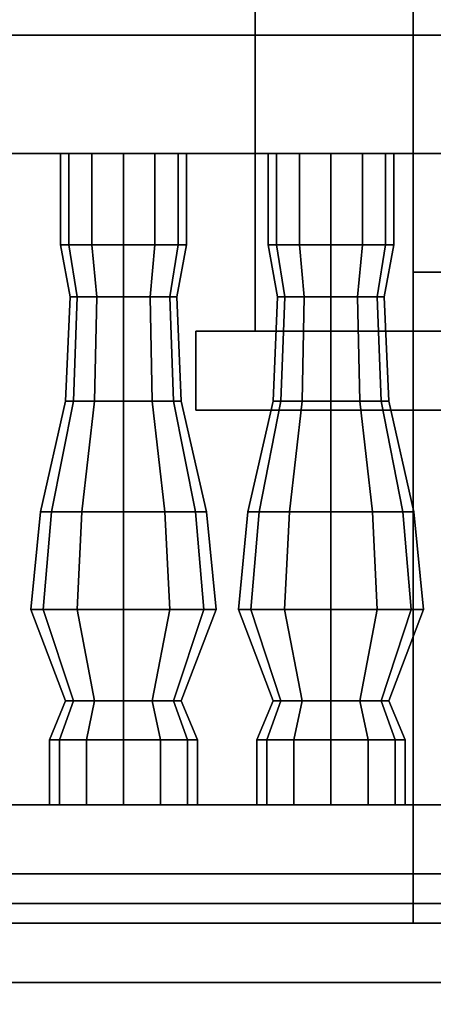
# Model space of a CAD drawing. Header units: metres. Extents: x -34.5 to -0.5, y 0 to 14.7.
# Tile 47 of 74: x -13.765 to -13.346, y 0.818 to 1.816. Entities that reach past the tile are written whole.
import ezdxf

# ---------------------------------------------------------------- set-up
doc = ezdxf.new("R2010")
doc.units = ezdxf.units.M
for name, color, linetype in [('FRAME', 8, 'Continuous'), ('GRANITE', 8, 'Continuous'), ('INTERIOR_FLOOR', 8, 'Continuous'), ('INTERIOR_WALL', 8, 'Continuous'), ('PLASTER', 8, 'Continuous'), ('RUSTIC', 8, 'Continuous'), ('STUCCO', 8, 'Continuous')]:
    doc.layers.add(name, color=color, linetype=linetype)

msp = doc.modelspace()

# ---------------------------------------------------------------- linework, layer by layer
at = {"layer": 'FRAME'}
for points in [[(-13.3067, 1.5), (-13.3667, 1.5), (-13.3667, 4), (-13.3067, 4)], [(-13.3667, 1.5), (-13.3067, 1.5), (-13.3067, 4), (-13.3667, 4)], [(-13.3067, 1.5), (-13.3667, 1.5), (-13.3667, 4), (-13.3067, 4)], [(-13.3667, 1.5), (-13.3067, 1.5), (-13.3067, 4), (-13.3667, 4)], [(-11.9667, 1.5), (-13.3667, 1.5), (-13.3667, 1.56), (-11.9667, 1.56)], [(-13.3667, 1.5), (-11.9667, 1.5), (-11.9667, 1.56), (-13.3667, 1.56)], [(-11.9667, 1.5), (-13.3667, 1.5), (-13.3667, 1.56), (-11.9667, 1.56)], [(-13.3667, 1.5), (-11.9667, 1.5), (-11.9667, 1.56), (-13.3667, 1.56)]]:
    msp.add_lwpolyline(points, close=True, dxfattribs=at)
at = {"layer": 'GRANITE'}
for points in [[(-10, 0.84), (-26, 0.84), (-26, 0.9), (-10, 0.9)], [(-26, 0.84), (-10, 0.84), (-10, 0.9), (-26, 0.9)], [(-13, 0), (-23, 0), (-23, 0.9), (-13, 0.9)], [(-23, 0), (-13, 0), (-13, 0.9), (-23, 0.9)]]:
    msp.add_lwpolyline(points, close=True, dxfattribs=at)
at = {"layer": 'INTERIOR_FLOOR'}
for points in [[(-6.45, 0.9), (-29.55, 0.9), (-29.55, 0.92), (-6.45, 0.92)], [(-29.55, 0.9), (-6.45, 0.9), (-6.45, 0.92), (-29.55, 0.92)]]:
    msp.add_lwpolyline(points, close=True, dxfattribs=at)
at = {"layer": 'INTERIOR_WALL'}
for points in [[(-6.45, 0.9), (-29.55, 0.9), (-29.55, 7.6), (-6.45, 7.6)], [(-29.55, 0.9), (-6.45, 0.9), (-6.45, 7.6), (-29.55, 7.6)]]:
    msp.add_lwpolyline(points, close=True, dxfattribs=at)
at = {"layer": 'PLASTER'}
for points in [[(-13.3667, 0.9), (-14.6333, 0.9), (-14.6333, 4.5), (-13.3667, 4.5)], [(-14.6333, 0.9), (-13.3667, 0.9), (-13.3667, 4.5), (-14.6333, 4.5)], [(-13.3667, 0.9), (-14, 0.9), (-14, 4.5), (-13.3667, 4.5)], [(-14, 0.9), (-13.3667, 0.9), (-13.3667, 4.5), (-14, 4.5)], [(-11.9667, 0.9), (-13.3667, 0.9), (-13.3667, 1.5), (-11.9667, 1.5)], [(-13.3667, 0.9), (-11.9667, 0.9), (-11.9667, 1.5), (-13.3667, 1.5)], [(-11.9667, 0.9), (-13.3667, 0.9), (-13.3667, 1.5), (-11.9667, 1.5)], [(-13.3667, 0.9), (-11.9667, 0.9), (-11.9667, 1.5), (-13.3667, 1.5)]]:
    msp.add_lwpolyline(points, close=True, dxfattribs=at)
at = {"layer": 'RUSTIC'}
for points in [[(-6, 0), (-30, 0), (-30, 0.9), (-6, 0.9)], [(-30, 0), (-6, 0), (-6, 0.9), (-30, 0.9)], [(-10, 0), (-26, 0), (-26, 0.9), (-10, 0.9)], [(-26, 0), (-10, 0), (-10, 0.9), (-26, 0.9)]]:
    msp.add_lwpolyline(points, close=True, dxfattribs=at)
at = {"layer": 'STUCCO'}
for points in [[(-13.3667, 1.5), (-13.5267, 1.5), (-13.5267, 4), (-13.3667, 4)], [(-13.5267, 1.5), (-13.3667, 1.5), (-13.3667, 4), (-13.5267, 4)], [(-13.3667, 1.5), (-13.5267, 1.5), (-13.5267, 4), (-13.3667, 4)], [(-13.5267, 1.5), (-13.3667, 1.5), (-13.3667, 4), (-13.5267, 4)], [(-10.1, 1.68), (-16, 1.68), (-16, 1.8), (-10.1, 1.8)], [(-16, 1.68), (-10.1, 1.68), (-10.1, 1.8), (-16, 1.8)], [(-13.7152, 1.5876), (-13.7238, 1.5876), (-13.7238, 1.68), (-13.7152, 1.68)], [(-13.7238, 1.5876), (-13.7152, 1.5876), (-13.7152, 1.68), (-13.7238, 1.68)], [(-13.6919, 1.5876), (-13.7152, 1.5876), (-13.7152, 1.68), (-13.6919, 1.68)], [(-13.7152, 1.5876), (-13.6919, 1.5876), (-13.6919, 1.68), (-13.7152, 1.68)], [(-13.66, 1.5876), (-13.6919, 1.5876), (-13.6919, 1.68), (-13.66, 1.68)], [(-13.6919, 1.5876), (-13.66, 1.5876), (-13.66, 1.68), (-13.6919, 1.68)], [(-13.6281, 1.5876), (-13.66, 1.5876), (-13.66, 1.68), (-13.6281, 1.68)], [(-13.66, 1.5876), (-13.6281, 1.5876), (-13.6281, 1.68), (-13.66, 1.68)], [(-13.6048, 1.5876), (-13.6281, 1.5876), (-13.6281, 1.68), (-13.6048, 1.68)], [(-13.6281, 1.5876), (-13.6048, 1.5876), (-13.6048, 1.68), (-13.6281, 1.68)], [(-13.5962, 1.5876), (-13.6048, 1.5876), (-13.6048, 1.68), (-13.5962, 1.68)], [(-13.6048, 1.5876), (-13.5962, 1.5876), (-13.5962, 1.68), (-13.6048, 1.68)], [(-13.5052, 1.5876), (-13.5137, 1.5876), (-13.5137, 1.68), (-13.5052, 1.68)], [(-13.5137, 1.5876), (-13.5052, 1.5876), (-13.5052, 1.68), (-13.5137, 1.68)], [(-13.4819, 1.5876), (-13.5052, 1.5876), (-13.5052, 1.68), (-13.4819, 1.68)], [(-13.5052, 1.5876), (-13.4819, 1.5876), (-13.4819, 1.68), (-13.5052, 1.68)], [(-13.45, 1.5876), (-13.4819, 1.5876), (-13.4819, 1.68), (-13.45, 1.68)], [(-13.4819, 1.5876), (-13.45, 1.5876), (-13.45, 1.68), (-13.4819, 1.68)], [(-13.4181, 1.5876), (-13.45, 1.5876), (-13.45, 1.68), (-13.4181, 1.68)], [(-13.45, 1.5876), (-13.4181, 1.5876), (-13.4181, 1.68), (-13.45, 1.68)], [(-13.3948, 1.5876), (-13.4181, 1.5876), (-13.4181, 1.68), (-13.3948, 1.68)], [(-13.4181, 1.5876), (-13.3948, 1.5876), (-13.3948, 1.68), (-13.4181, 1.68)], [(-13.3863, 1.5876), (-13.3948, 1.5876), (-13.3948, 1.68), (-13.3863, 1.68)], [(-13.3948, 1.5876), (-13.3863, 1.5876), (-13.3863, 1.68), (-13.3948, 1.68)], [(-13.7068, 1.5348), (-13.714, 1.5348), (-13.7238, 1.5876), (-13.7152, 1.5876)], [(-13.714, 1.5348), (-13.7068, 1.5348), (-13.7152, 1.5876), (-13.7238, 1.5876)], [(-13.687, 1.5348), (-13.7068, 1.5348), (-13.7152, 1.5876), (-13.6919, 1.5876)], [(-13.7068, 1.5348), (-13.687, 1.5348), (-13.6919, 1.5876), (-13.7152, 1.5876)], [(-13.66, 1.5348), (-13.687, 1.5348), (-13.6919, 1.5876), (-13.66, 1.5876)], [(-13.687, 1.5348), (-13.66, 1.5348), (-13.66, 1.5876), (-13.6919, 1.5876)], [(-13.633, 1.5348), (-13.66, 1.5348), (-13.66, 1.5876), (-13.6281, 1.5876)], [(-13.66, 1.5348), (-13.633, 1.5348), (-13.6281, 1.5876), (-13.66, 1.5876)], [(-13.6132, 1.5348), (-13.633, 1.5348), (-13.6281, 1.5876), (-13.6048, 1.5876)], [(-13.633, 1.5348), (-13.6132, 1.5348), (-13.6048, 1.5876), (-13.6281, 1.5876)], [(-13.606, 1.5348), (-13.6132, 1.5348), (-13.6048, 1.5876), (-13.5962, 1.5876)], [(-13.6132, 1.5348), (-13.606, 1.5348), (-13.5962, 1.5876), (-13.6048, 1.5876)], [(-13.4968, 1.5348), (-13.504, 1.5348), (-13.5137, 1.5876), (-13.5052, 1.5876)], [(-13.504, 1.5348), (-13.4968, 1.5348), (-13.5052, 1.5876), (-13.5137, 1.5876)], [(-13.477, 1.5348), (-13.4968, 1.5348), (-13.5052, 1.5876), (-13.4819, 1.5876)], [(-13.4968, 1.5348), (-13.477, 1.5348), (-13.4819, 1.5876), (-13.5052, 1.5876)], [(-13.45, 1.5348), (-13.477, 1.5348), (-13.4819, 1.5876), (-13.45, 1.5876)], [(-13.477, 1.5348), (-13.45, 1.5348), (-13.45, 1.5876), (-13.4819, 1.5876)], [(-13.423, 1.5348), (-13.45, 1.5348), (-13.45, 1.5876), (-13.4181, 1.5876)], [(-13.45, 1.5348), (-13.423, 1.5348), (-13.4181, 1.5876), (-13.45, 1.5876)], [(-13.4032, 1.5348), (-13.423, 1.5348), (-13.4181, 1.5876), (-13.3948, 1.5876)], [(-13.423, 1.5348), (-13.4032, 1.5348), (-13.3948, 1.5876), (-13.4181, 1.5876)], [(-13.396, 1.5348), (-13.4032, 1.5348), (-13.3948, 1.5876), (-13.3863, 1.5876)], [(-13.4032, 1.5348), (-13.396, 1.5348), (-13.3863, 1.5876), (-13.3948, 1.5876)], [(-13.7107, 1.4292), (-13.7185, 1.4292), (-13.714, 1.5348), (-13.7068, 1.5348)], [(-13.7185, 1.4292), (-13.7107, 1.4292), (-13.7068, 1.5348), (-13.714, 1.5348)], [(-13.6892, 1.4292), (-13.7107, 1.4292), (-13.7068, 1.5348), (-13.687, 1.5348)], [(-13.7107, 1.4292), (-13.6892, 1.4292), (-13.687, 1.5348), (-13.7068, 1.5348)], [(-13.66, 1.4292), (-13.6892, 1.4292), (-13.687, 1.5348), (-13.66, 1.5348)], [(-13.6892, 1.4292), (-13.66, 1.4292), (-13.66, 1.5348), (-13.687, 1.5348)], [(-13.6308, 1.4292), (-13.66, 1.4292), (-13.66, 1.5348), (-13.633, 1.5348)], [(-13.66, 1.4292), (-13.6308, 1.4292), (-13.633, 1.5348), (-13.66, 1.5348)], [(-13.6093, 1.4292), (-13.6308, 1.4292), (-13.633, 1.5348), (-13.6132, 1.5348)], [(-13.6308, 1.4292), (-13.6093, 1.4292), (-13.6132, 1.5348), (-13.633, 1.5348)], [(-13.6015, 1.4292), (-13.6093, 1.4292), (-13.6132, 1.5348), (-13.606, 1.5348)], [(-13.6093, 1.4292), (-13.6015, 1.4292), (-13.606, 1.5348), (-13.6132, 1.5348)], [(-13.5007, 1.4292), (-13.5085, 1.4292), (-13.504, 1.5348), (-13.4968, 1.5348)], [(-13.5085, 1.4292), (-13.5007, 1.4292), (-13.4968, 1.5348), (-13.504, 1.5348)], [(-13.4793, 1.4292), (-13.5007, 1.4292), (-13.4968, 1.5348), (-13.477, 1.5348)], [(-13.5007, 1.4292), (-13.4793, 1.4292), (-13.477, 1.5348), (-13.4968, 1.5348)], [(-13.45, 1.4292), (-13.4793, 1.4292), (-13.477, 1.5348), (-13.45, 1.5348)], [(-13.4793, 1.4292), (-13.45, 1.4292), (-13.45, 1.5348), (-13.477, 1.5348)], [(-13.4207, 1.4292), (-13.45, 1.4292), (-13.45, 1.5348), (-13.423, 1.5348)], [(-13.45, 1.4292), (-13.4207, 1.4292), (-13.423, 1.5348), (-13.45, 1.5348)], [(-13.3993, 1.4292), (-13.4207, 1.4292), (-13.423, 1.5348), (-13.4032, 1.5348)], [(-13.4207, 1.4292), (-13.3993, 1.4292), (-13.4032, 1.5348), (-13.423, 1.5348)], [(-13.3915, 1.4292), (-13.3993, 1.4292), (-13.4032, 1.5348), (-13.396, 1.5348)], [(-13.3993, 1.4292), (-13.3915, 1.4292), (-13.396, 1.5348), (-13.4032, 1.5348)], [(-11.7467, 1.42), (-13.5867, 1.42), (-13.5867, 1.5), (-11.7467, 1.5)], [(-13.5867, 1.42), (-11.7467, 1.42), (-11.7467, 1.5), (-13.5867, 1.5)], [(-11.7467, 1.42), (-13.5867, 1.42), (-13.5867, 1.5), (-11.7467, 1.5)], [(-13.5867, 1.42), (-11.7467, 1.42), (-11.7467, 1.5), (-13.5867, 1.5)], [(-13.7327, 1.317), (-13.744, 1.317), (-13.7185, 1.4292), (-13.7107, 1.4292)], [(-13.744, 1.317), (-13.7327, 1.317), (-13.7107, 1.4292), (-13.7185, 1.4292)], [(-13.702, 1.317), (-13.7327, 1.317), (-13.7107, 1.4292), (-13.6892, 1.4292)], [(-13.7327, 1.317), (-13.702, 1.317), (-13.6892, 1.4292), (-13.7107, 1.4292)], [(-13.66, 1.317), (-13.702, 1.317), (-13.6892, 1.4292), (-13.66, 1.4292)], [(-13.702, 1.317), (-13.66, 1.317), (-13.66, 1.4292), (-13.6892, 1.4292)], [(-13.618, 1.317), (-13.66, 1.317), (-13.66, 1.4292), (-13.6308, 1.4292)], [(-13.66, 1.317), (-13.618, 1.317), (-13.6308, 1.4292), (-13.66, 1.4292)], [(-13.5872, 1.317), (-13.618, 1.317), (-13.6308, 1.4292), (-13.6093, 1.4292)], [(-13.618, 1.317), (-13.5872, 1.317), (-13.6093, 1.4292), (-13.6308, 1.4292)], [(-13.576, 1.317), (-13.5872, 1.317), (-13.6093, 1.4292), (-13.6015, 1.4292)], [(-13.5872, 1.317), (-13.576, 1.317), (-13.6015, 1.4292), (-13.6093, 1.4292)], [(-13.5228, 1.317), (-13.534, 1.317), (-13.5085, 1.4292), (-13.5007, 1.4292)], [(-13.534, 1.317), (-13.5228, 1.317), (-13.5007, 1.4292), (-13.5085, 1.4292)], [(-13.492, 1.317), (-13.5228, 1.317), (-13.5007, 1.4292), (-13.4793, 1.4292)], [(-13.5228, 1.317), (-13.492, 1.317), (-13.4793, 1.4292), (-13.5007, 1.4292)], [(-13.45, 1.317), (-13.492, 1.317), (-13.4793, 1.4292), (-13.45, 1.4292)], [(-13.492, 1.317), (-13.45, 1.317), (-13.45, 1.4292), (-13.4793, 1.4292)], [(-13.408, 1.317), (-13.45, 1.317), (-13.45, 1.4292), (-13.4207, 1.4292)], [(-13.45, 1.317), (-13.408, 1.317), (-13.4207, 1.4292), (-13.45, 1.4292)], [(-13.3773, 1.317), (-13.408, 1.317), (-13.4207, 1.4292), (-13.3993, 1.4292)], [(-13.408, 1.317), (-13.3773, 1.317), (-13.3993, 1.4292), (-13.4207, 1.4292)], [(-13.366, 1.317), (-13.3773, 1.317), (-13.3993, 1.4292), (-13.3915, 1.4292)], [(-13.3773, 1.317), (-13.366, 1.317), (-13.3915, 1.4292), (-13.3993, 1.4292)], [(-13.7412, 1.218), (-13.7538, 1.218), (-13.744, 1.317), (-13.7327, 1.317)], [(-13.7538, 1.218), (-13.7412, 1.218), (-13.7327, 1.317), (-13.744, 1.317)], [(-13.7069, 1.218), (-13.7412, 1.218), (-13.7327, 1.317), (-13.702, 1.317)], [(-13.7412, 1.218), (-13.7069, 1.218), (-13.702, 1.317), (-13.7327, 1.317)], [(-13.66, 1.218), (-13.7069, 1.218), (-13.702, 1.317), (-13.66, 1.317)], [(-13.7069, 1.218), (-13.66, 1.218), (-13.66, 1.317), (-13.702, 1.317)], [(-13.6131, 1.218), (-13.66, 1.218), (-13.66, 1.317), (-13.618, 1.317)], [(-13.66, 1.218), (-13.6131, 1.218), (-13.618, 1.317), (-13.66, 1.317)], [(-13.5788, 1.218), (-13.6131, 1.218), (-13.618, 1.317), (-13.5872, 1.317)], [(-13.6131, 1.218), (-13.5788, 1.218), (-13.5872, 1.317), (-13.618, 1.317)], [(-13.5663, 1.218), (-13.5788, 1.218), (-13.5872, 1.317), (-13.576, 1.317)], [(-13.5788, 1.218), (-13.5663, 1.218), (-13.576, 1.317), (-13.5872, 1.317)], [(-13.5312, 1.218), (-13.5437, 1.218), (-13.534, 1.317), (-13.5228, 1.317)], [(-13.5437, 1.218), (-13.5312, 1.218), (-13.5228, 1.317), (-13.534, 1.317)], [(-13.4969, 1.218), (-13.5312, 1.218), (-13.5228, 1.317), (-13.492, 1.317)], [(-13.5312, 1.218), (-13.4969, 1.218), (-13.492, 1.317), (-13.5228, 1.317)], [(-13.45, 1.218), (-13.4969, 1.218), (-13.492, 1.317), (-13.45, 1.317)], [(-13.4969, 1.218), (-13.45, 1.218), (-13.45, 1.317), (-13.492, 1.317)], [(-13.4031, 1.218), (-13.45, 1.218), (-13.45, 1.317), (-13.408, 1.317)], [(-13.45, 1.218), (-13.4031, 1.218), (-13.408, 1.317), (-13.45, 1.317)], [(-13.3688, 1.218), (-13.4031, 1.218), (-13.408, 1.317), (-13.3773, 1.317)], [(-13.4031, 1.218), (-13.3688, 1.218), (-13.3773, 1.317), (-13.408, 1.317)], [(-13.3562, 1.218), (-13.3688, 1.218), (-13.3773, 1.317), (-13.366, 1.317)], [(-13.3688, 1.218), (-13.3562, 1.218), (-13.366, 1.317), (-13.3773, 1.317)], [(-13.7107, 1.1256), (-13.7185, 1.1256), (-13.7538, 1.218), (-13.7412, 1.218)], [(-13.7185, 1.1256), (-13.7107, 1.1256), (-13.7412, 1.218), (-13.7538, 1.218)], [(-13.6892, 1.1256), (-13.7107, 1.1256), (-13.7412, 1.218), (-13.7069, 1.218)], [(-13.7107, 1.1256), (-13.6892, 1.1256), (-13.7069, 1.218), (-13.7412, 1.218)], [(-13.66, 1.1256), (-13.6892, 1.1256), (-13.7069, 1.218), (-13.66, 1.218)], [(-13.6892, 1.1256), (-13.66, 1.1256), (-13.66, 1.218), (-13.7069, 1.218)], [(-13.6308, 1.1256), (-13.66, 1.1256), (-13.66, 1.218), (-13.6131, 1.218)], [(-13.66, 1.1256), (-13.6308, 1.1256), (-13.6131, 1.218), (-13.66, 1.218)], [(-13.6093, 1.1256), (-13.6308, 1.1256), (-13.6131, 1.218), (-13.5788, 1.218)], [(-13.6308, 1.1256), (-13.6093, 1.1256), (-13.5788, 1.218), (-13.6131, 1.218)], [(-13.6015, 1.1256), (-13.6093, 1.1256), (-13.5788, 1.218), (-13.5663, 1.218)], [(-13.6093, 1.1256), (-13.6015, 1.1256), (-13.5663, 1.218), (-13.5788, 1.218)], [(-13.5007, 1.1256), (-13.5085, 1.1256), (-13.5437, 1.218), (-13.5312, 1.218)], [(-13.5085, 1.1256), (-13.5007, 1.1256), (-13.5312, 1.218), (-13.5437, 1.218)], [(-13.4793, 1.1256), (-13.5007, 1.1256), (-13.5312, 1.218), (-13.4969, 1.218)], [(-13.5007, 1.1256), (-13.4793, 1.1256), (-13.4969, 1.218), (-13.5312, 1.218)], [(-13.45, 1.1256), (-13.4793, 1.1256), (-13.4969, 1.218), (-13.45, 1.218)], [(-13.4793, 1.1256), (-13.45, 1.1256), (-13.45, 1.218), (-13.4969, 1.218)], [(-13.4207, 1.1256), (-13.45, 1.1256), (-13.45, 1.218), (-13.4031, 1.218)], [(-13.45, 1.1256), (-13.4207, 1.1256), (-13.4031, 1.218), (-13.45, 1.218)], [(-13.3993, 1.1256), (-13.4207, 1.1256), (-13.4031, 1.218), (-13.3688, 1.218)], [(-13.4207, 1.1256), (-13.3993, 1.1256), (-13.3688, 1.218), (-13.4031, 1.218)], [(-13.3915, 1.1256), (-13.3993, 1.1256), (-13.3688, 1.218), (-13.3562, 1.218)], [(-13.3993, 1.1256), (-13.3915, 1.1256), (-13.3562, 1.218), (-13.3688, 1.218)], [(-13.7249, 1.086), (-13.735, 1.086), (-13.7185, 1.1256), (-13.7107, 1.1256)], [(-13.735, 1.086), (-13.7249, 1.086), (-13.7107, 1.1256), (-13.7185, 1.1256)], [(-13.6975, 1.086), (-13.7249, 1.086), (-13.7107, 1.1256), (-13.6892, 1.1256)], [(-13.7249, 1.086), (-13.6975, 1.086), (-13.6892, 1.1256), (-13.7107, 1.1256)], [(-13.66, 1.086), (-13.6975, 1.086), (-13.6892, 1.1256), (-13.66, 1.1256)], [(-13.6975, 1.086), (-13.66, 1.086), (-13.66, 1.1256), (-13.6892, 1.1256)], [(-13.6225, 1.086), (-13.66, 1.086), (-13.66, 1.1256), (-13.6308, 1.1256)], [(-13.66, 1.086), (-13.6225, 1.086), (-13.6308, 1.1256), (-13.66, 1.1256)], [(-13.5951, 1.086), (-13.6225, 1.086), (-13.6308, 1.1256), (-13.6093, 1.1256)], [(-13.6225, 1.086), (-13.5951, 1.086), (-13.6093, 1.1256), (-13.6308, 1.1256)], [(-13.585, 1.086), (-13.5951, 1.086), (-13.6093, 1.1256), (-13.6015, 1.1256)], [(-13.5951, 1.086), (-13.585, 1.086), (-13.6015, 1.1256), (-13.6093, 1.1256)], [(-13.515, 1.086), (-13.525, 1.086), (-13.5085, 1.1256), (-13.5007, 1.1256)], [(-13.525, 1.086), (-13.515, 1.086), (-13.5007, 1.1256), (-13.5085, 1.1256)], [(-13.4875, 1.086), (-13.515, 1.086), (-13.5007, 1.1256), (-13.4793, 1.1256)], [(-13.515, 1.086), (-13.4875, 1.086), (-13.4793, 1.1256), (-13.5007, 1.1256)], [(-13.45, 1.086), (-13.4875, 1.086), (-13.4793, 1.1256), (-13.45, 1.1256)], [(-13.4875, 1.086), (-13.45, 1.086), (-13.45, 1.1256), (-13.4793, 1.1256)], [(-13.4125, 1.086), (-13.45, 1.086), (-13.45, 1.1256), (-13.4207, 1.1256)], [(-13.45, 1.086), (-13.4125, 1.086), (-13.4207, 1.1256), (-13.45, 1.1256)], [(-13.385, 1.086), (-13.4125, 1.086), (-13.4207, 1.1256), (-13.3993, 1.1256)], [(-13.4125, 1.086), (-13.385, 1.086), (-13.3993, 1.1256), (-13.4207, 1.1256)], [(-13.375, 1.086), (-13.385, 1.086), (-13.3993, 1.1256), (-13.3915, 1.1256)], [(-13.385, 1.086), (-13.375, 1.086), (-13.3915, 1.1256), (-13.3993, 1.1256)], [(-13.7249, 1.02), (-13.735, 1.02), (-13.735, 1.086), (-13.7249, 1.086)], [(-13.735, 1.02), (-13.7249, 1.02), (-13.7249, 1.086), (-13.735, 1.086)], [(-13.6975, 1.02), (-13.7249, 1.02), (-13.7249, 1.086), (-13.6975, 1.086)], [(-13.7249, 1.02), (-13.6975, 1.02), (-13.6975, 1.086), (-13.7249, 1.086)], [(-13.66, 1.02), (-13.6975, 1.02), (-13.6975, 1.086), (-13.66, 1.086)], [(-13.6975, 1.02), (-13.66, 1.02), (-13.66, 1.086), (-13.6975, 1.086)], [(-13.6225, 1.02), (-13.66, 1.02), (-13.66, 1.086), (-13.6225, 1.086)], [(-13.66, 1.02), (-13.6225, 1.02), (-13.6225, 1.086), (-13.66, 1.086)], [(-13.5951, 1.02), (-13.6225, 1.02), (-13.6225, 1.086), (-13.5951, 1.086)], [(-13.6225, 1.02), (-13.5951, 1.02), (-13.5951, 1.086), (-13.6225, 1.086)], [(-13.585, 1.02), (-13.5951, 1.02), (-13.5951, 1.086), (-13.585, 1.086)], [(-13.5951, 1.02), (-13.585, 1.02), (-13.585, 1.086), (-13.5951, 1.086)], [(-13.515, 1.02), (-13.525, 1.02), (-13.525, 1.086), (-13.515, 1.086)], [(-13.525, 1.02), (-13.515, 1.02), (-13.515, 1.086), (-13.525, 1.086)], [(-13.4875, 1.02), (-13.515, 1.02), (-13.515, 1.086), (-13.4875, 1.086)], [(-13.515, 1.02), (-13.4875, 1.02), (-13.4875, 1.086), (-13.515, 1.086)], [(-13.45, 1.02), (-13.4875, 1.02), (-13.4875, 1.086), (-13.45, 1.086)], [(-13.4875, 1.02), (-13.45, 1.02), (-13.45, 1.086), (-13.4875, 1.086)], [(-13.4125, 1.02), (-13.45, 1.02), (-13.45, 1.086), (-13.4125, 1.086)], [(-13.45, 1.02), (-13.4125, 1.02), (-13.4125, 1.086), (-13.45, 1.086)], [(-13.385, 1.02), (-13.4125, 1.02), (-13.4125, 1.086), (-13.385, 1.086)], [(-13.4125, 1.02), (-13.385, 1.02), (-13.385, 1.086), (-13.4125, 1.086)], [(-13.375, 1.02), (-13.385, 1.02), (-13.385, 1.086), (-13.375, 1.086)], [(-13.385, 1.02), (-13.375, 1.02), (-13.375, 1.086), (-13.385, 1.086)], [(-10.1, 0.9), (-16, 0.9), (-16, 1.02), (-10.1, 1.02)], [(-16, 0.9), (-10.1, 0.9), (-10.1, 1.02), (-16, 1.02)], [(-5.9, 0.78), (-30.1, 0.78), (-30.1, 0.95), (-5.9, 0.95)], [(-30.1, 0.78), (-5.9, 0.78), (-5.9, 0.95), (-30.1, 0.95)]]:
    msp.add_lwpolyline(points, close=True, dxfattribs=at)

doc.saveas('drawing.dxf')
